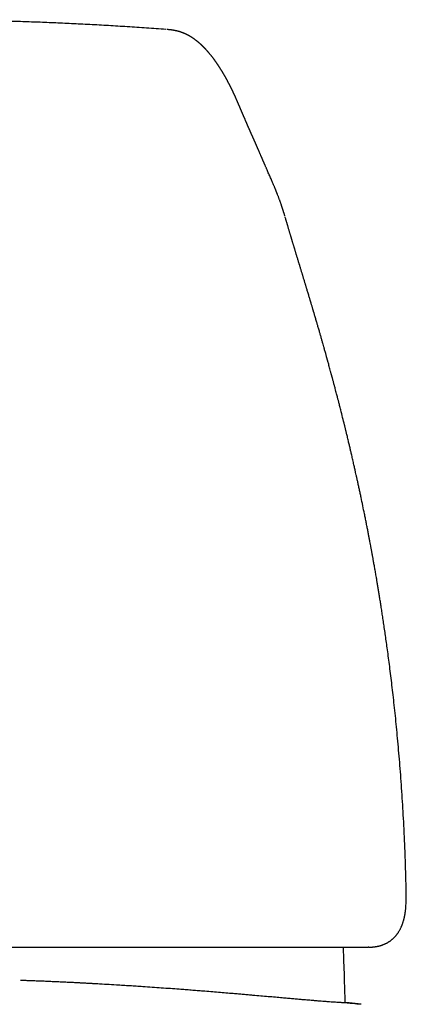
# Model space of a CAD drawing. Header units: millimetres. Extents: x 8 to 732, y 12 to 744.
# Tile 10 of 11: x 414 to 433, y 695 to 744. Entities that reach past the tile are written whole.
import ezdxf

# ---------------------------------------------------------------- set-up
doc = ezdxf.new("R2010")
doc.units = ezdxf.units.MM

msp = doc.modelspace()

# ---------------------------------------------------------------- linework, layer by layer
at = {"color": 7, "linetype": 'Continuous', "lineweight": 30}
for p, q in [((424.485, 739.859), (424.487, 739.856)), ((426.932, 733.968), (426.932, 733.97)), ((432.942, 699.703), (432.956, 699.931)), ((432.96, 700.298), (432.96, 700.301)), ((429.839, 697.637), (429.837, 697.695)), ((431.091, 697.695), (431.07, 697.695)), ((430.724, 694.86), (430.114, 694.929))]:
    msp.add_line(p, q, dxfattribs=at)
for points, knots in [([(421.015, 743.248), (420.694, 743.272), (420.056, 743.319), (419.104, 743.382), (418.164, 743.44), (417.239, 743.491), (416.329, 743.537), (415.434, 743.578), (414.554, 743.613), (413.69, 743.644), (412.84, 743.669), (412.006, 743.691), (411.192, 743.707), (410.398, 743.72), (409.623, 743.729), (408.863, 743.734), (408.362, 743.735), (408.114, 743.735)], [0, 0, 0, 0, 0.0744331, 0.1483143, 0.2210315, 0.2925872, 0.3629843, 0.4322259, 0.5003159, 0.5672585, 0.6330582, 0.6977203, 0.7612505, 0.8225502, 0.8827704, 0.9419178, 1, 1, 1, 1]), ([(424.487, 739.861), (424.483, 739.869), (424.475, 739.888), (424.461, 739.918), (424.447, 739.95), (424.434, 739.978), (424.422, 740.004), (424.411, 740.028), (424.401, 740.048), (424.393, 740.065), (424.387, 740.08), (424.38, 740.093), (424.374, 740.106), (424.367, 740.12), (424.361, 740.135), (424.352, 740.153), (424.34, 740.177), (424.327, 740.206), (424.312, 740.236), (424.298, 740.265), (424.285, 740.292), (424.272, 740.317), (424.261, 740.339), (424.252, 740.359), (424.243, 740.377), (424.233, 740.396), (424.223, 740.416), (424.213, 740.437), (424.201, 740.46), (424.189, 740.484), (424.177, 740.507), (424.165, 740.53), (424.154, 740.552), (424.144, 740.572), (424.134, 740.591), (424.125, 740.608), (424.116, 740.624), (424.108, 740.641), (424.098, 740.659), (424.087, 740.679), (424.075, 740.701), (424.062, 740.726), (424.049, 740.751), (424.035, 740.776), (424.021, 740.801), (424.007, 740.827), (423.993, 740.853), (423.979, 740.878), (423.964, 740.903), (423.949, 740.93), (423.933, 740.959), (423.915, 740.989), (423.897, 741.021), (423.878, 741.053), (423.862, 741.08), (423.849, 741.103), (423.838, 741.12), (423.829, 741.136), (423.821, 741.15), (423.813, 741.162), (423.807, 741.173), (423.801, 741.183), (423.794, 741.193), (423.786, 741.206), (423.778, 741.22), (423.768, 741.236), (423.758, 741.253), (423.747, 741.269), (423.737, 741.285), (423.727, 741.301), (423.718, 741.316), (423.707, 741.332), (423.696, 741.349), (423.685, 741.367), (423.674, 741.384), (423.664, 741.399), (423.654, 741.416), (423.642, 741.433), (423.631, 741.45), (423.619, 741.468), (423.606, 741.487), (423.593, 741.506), (423.581, 741.525), (423.569, 741.542), (423.558, 741.558), (423.547, 741.574), (423.537, 741.588), (423.527, 741.602), (423.517, 741.617), (423.506, 741.633), (423.493, 741.651), (423.479, 741.671), (423.464, 741.692), (423.448, 741.713), (423.433, 741.734), (423.419, 741.754), (423.404, 741.773), (423.39, 741.792), (423.376, 741.811), (423.362, 741.83), (423.347, 741.849), (423.333, 741.867), (423.319, 741.886), (423.305, 741.904), (423.29, 741.923), (423.274, 741.942), (423.258, 741.963), (423.238, 741.987), (423.216, 742.014), (423.19, 742.045), (423.165, 742.075), (423.144, 742.099), (423.128, 742.118), (423.117, 742.131), (423.105, 742.144), (423.094, 742.157), (423.082, 742.17), (423.071, 742.183), (423.058, 742.198), (423.044, 742.213), (423.029, 742.23), (423.012, 742.248), (422.996, 742.265), (422.982, 742.28), (422.971, 742.292), (422.961, 742.302), (422.952, 742.312), (422.944, 742.32), (422.937, 742.328), (422.93, 742.335), (422.922, 742.343), (422.914, 742.351), (422.905, 742.361), (422.895, 742.371), (422.884, 742.381), (422.873, 742.392), (422.861, 742.404), (422.848, 742.417), (422.836, 742.429), (422.824, 742.44), (422.814, 742.45), (422.803, 742.46), (422.791, 742.471), (422.778, 742.484), (422.765, 742.496), (422.752, 742.508), (422.739, 742.52), (422.726, 742.532), (422.711, 742.545), (422.696, 742.558), (422.681, 742.571), (422.666, 742.584), (422.652, 742.596), (422.639, 742.607), (422.628, 742.617), (422.616, 742.626), (422.605, 742.636), (422.594, 742.645), (422.582, 742.654), (422.571, 742.663), (422.559, 742.672), (422.546, 742.683), (422.531, 742.694), (422.516, 742.706), (422.498, 742.72), (422.479, 742.734), (422.459, 742.748), (422.441, 742.762), (422.424, 742.774), (422.404, 742.788), (422.382, 742.803), (422.357, 742.82), (422.329, 742.838), (422.298, 742.859), (422.264, 742.88), (422.231, 742.899), (422.204, 742.915), (422.183, 742.927), (422.165, 742.937), (422.147, 742.947), (422.127, 742.958), (422.105, 742.969), (422.082, 742.981), (422.059, 742.993), (422.035, 743.005), (422.011, 743.016), (421.986, 743.028), (421.962, 743.039), (421.939, 743.048), (421.919, 743.057), (421.902, 743.064), (421.887, 743.07), (421.874, 743.075), (421.862, 743.08), (421.85, 743.085), (421.837, 743.09), (421.823, 743.095), (421.807, 743.101), (421.787, 743.108), (421.764, 743.116), (421.738, 743.125), (421.712, 743.133), (421.686, 743.141), (421.663, 743.148), (421.641, 743.154), (421.622, 743.159), (421.604, 743.164), (421.588, 743.168), (421.573, 743.172), (421.556, 743.176), (421.538, 743.18), (421.518, 743.185), (421.495, 743.19), (421.472, 743.194), (421.448, 743.199), (421.427, 743.203), (421.408, 743.206), (421.392, 743.209), (421.379, 743.211), (421.365, 743.213), (421.351, 743.216), (421.332, 743.218), (421.308, 743.222), (421.278, 743.226), (421.246, 743.229), (421.204, 743.234), (421.155, 743.239), (421.106, 743.243), (421.072, 743.245), (421.058, 743.246)], [0, 0, 0, 0, 0.004901, 0.011778, 0.018125, 0.023942, 0.02923, 0.033988, 0.038217, 0.041563, 0.044482, 0.047109, 0.049816, 0.052626, 0.055537, 0.05855, 0.064183, 0.070141, 0.076423, 0.082636, 0.088383, 0.093664, 0.098479, 0.10231, 0.106016, 0.110014, 0.114315, 0.118918, 0.123823, 0.129028, 0.134176, 0.13925, 0.143999, 0.148421, 0.152517, 0.156287, 0.159751, 0.163305, 0.167346, 0.171874, 0.176889, 0.182392, 0.188287, 0.193996, 0.199422, 0.20584, 0.21181, 0.217412, 0.223311, 0.229652, 0.236435, 0.243662, 0.251219, 0.258922, 0.266768, 0.271235, 0.27551, 0.279369, 0.282812, 0.285838, 0.288449, 0.290643, 0.29332, 0.296448, 0.300027, 0.304058, 0.30854, 0.312379, 0.316493, 0.32058, 0.32446, 0.328132, 0.333214, 0.337837, 0.342001, 0.34589, 0.350175, 0.354918, 0.359349, 0.364117, 0.369221, 0.374506, 0.379488, 0.384133, 0.388442, 0.392793, 0.396736, 0.400389, 0.404363, 0.408744, 0.413836, 0.419386, 0.425395, 0.43152, 0.437287, 0.442694, 0.448604, 0.454014, 0.459292, 0.465136, 0.470231, 0.4757, 0.481297, 0.486691, 0.491881, 0.498369, 0.504507, 0.510356, 0.52025, 0.529665, 0.538899, 0.548343, 0.552609, 0.556843, 0.561045, 0.565214, 0.569351, 0.57351, 0.5781, 0.583095, 0.588584, 0.594566, 0.601041, 0.60527, 0.609179, 0.612717, 0.615886, 0.618685, 0.621113, 0.623403, 0.625952, 0.628767, 0.631848, 0.635133, 0.638674, 0.642472, 0.646303, 0.650888, 0.655043, 0.658767, 0.66206, 0.664956, 0.668835, 0.67302, 0.677512, 0.681168, 0.685044, 0.68914, 0.693457, 0.697995, 0.702713, 0.707168, 0.711242, 0.714934, 0.718246, 0.721334, 0.72445, 0.727597, 0.730775, 0.733732, 0.736954, 0.74051, 0.744402, 0.748628, 0.75314, 0.758507, 0.763503, 0.768128, 0.772415, 0.776719, 0.782529, 0.788537, 0.794711, 0.802805, 0.810601, 0.817983, 0.824844, 0.828532, 0.832185, 0.836096, 0.840277, 0.844729, 0.84945, 0.854561, 0.858931, 0.863614, 0.868594, 0.87336, 0.877663, 0.881501, 0.884876, 0.887535, 0.889813, 0.891922, 0.894149, 0.896497, 0.898965, 0.901554, 0.905311, 0.90934, 0.913772, 0.918616, 0.922763, 0.926733, 0.930374, 0.933684, 0.936664, 0.939269, 0.941565, 0.944068, 0.947082, 0.950038, 0.953362, 0.95704, 0.96058, 0.963724, 0.966473, 0.968702, 0.97058, 0.972247, 0.974113, 0.976205, 0.979203, 0.98257, 0.986248, 0.989985, 0.993763, 0.997593, 1, 1, 1, 1]), ([(426.924, 733.996), (426.92, 734.01), (426.912, 734.037), (426.901, 734.075), (426.89, 734.109), (426.881, 734.139), (426.873, 734.165), (426.867, 734.186), (426.861, 734.203), (426.857, 734.217), (426.853, 734.23), (426.848, 734.246), (426.841, 734.269), (426.831, 734.298), (426.821, 734.33), (426.81, 734.363), (426.8, 734.394), (426.791, 734.422), (426.783, 734.446), (426.775, 734.469), (426.768, 734.491), (426.757, 734.522), (426.744, 734.562), (426.727, 734.61), (426.711, 734.656), (426.695, 734.702), (426.678, 734.748), (426.661, 734.796), (426.642, 734.846), (426.623, 734.898), (426.602, 734.954), (426.579, 735.013), (426.558, 735.066), (426.54, 735.112), (426.526, 735.147), (426.514, 735.178), (426.503, 735.205), (426.493, 735.229), (426.484, 735.252), (426.475, 735.276), (426.462, 735.306), (426.447, 735.342), (426.43, 735.384), (426.413, 735.427), (426.39, 735.48), (426.363, 735.545), (426.33, 735.622), (426.296, 735.702), (426.258, 735.789), (426.217, 735.885), (426.172, 735.988), (426.127, 736.091), (426.084, 736.19), (426.048, 736.272), (426.018, 736.339), (425.995, 736.391), (425.972, 736.445), (425.951, 736.492), (425.933, 736.533), (425.919, 736.567), (425.905, 736.598), (425.893, 736.627), (425.882, 736.652), (425.872, 736.674), (425.863, 736.695), (425.854, 736.715), (425.845, 736.737), (425.835, 736.76), (425.825, 736.785), (425.813, 736.812), (425.799, 736.843), (425.786, 736.875), (425.772, 736.907), (425.759, 736.937), (425.746, 736.967), (425.73, 737.005), (425.711, 737.049), (425.691, 737.095), (425.673, 737.138), (425.655, 737.179), (425.636, 737.222), (425.621, 737.258), (425.609, 737.285), (425.599, 737.306), (425.59, 737.329), (425.579, 737.353), (425.568, 737.379), (425.557, 737.403), (425.547, 737.426), (425.537, 737.448), (425.528, 737.47), (425.518, 737.492), (425.507, 737.516), (425.495, 737.544), (425.481, 737.574), (425.468, 737.604), (425.456, 737.631), (425.445, 737.655), (425.434, 737.679), (425.423, 737.705), (425.411, 737.731), (425.399, 737.758), (425.389, 737.781), (425.379, 737.803), (425.37, 737.822), (425.362, 737.841), (425.353, 737.86), (425.344, 737.881), (425.333, 737.906), (425.321, 737.933), (425.308, 737.962), (425.295, 737.991), (425.282, 738.019), (425.271, 738.045), (425.259, 738.072), (425.247, 738.1), (425.235, 738.127), (425.223, 738.153), (425.212, 738.178), (425.201, 738.204), (425.189, 738.232), (425.176, 738.261), (425.163, 738.29), (425.151, 738.319), (425.139, 738.346), (425.126, 738.375), (425.113, 738.406), (425.098, 738.44), (425.084, 738.473), (425.07, 738.506), (425.056, 738.538), (425.043, 738.568), (425.03, 738.598), (425.017, 738.629), (425.002, 738.662), (424.987, 738.699), (424.97, 738.738), (424.954, 738.774), (424.941, 738.806), (424.93, 738.831), (424.92, 738.855), (424.91, 738.877), (424.902, 738.896), (424.894, 738.914), (424.888, 738.93), (424.882, 738.944), (424.876, 738.958), (424.87, 738.971), (424.863, 738.987), (424.856, 739.004), (424.848, 739.023), (424.839, 739.044), (424.83, 739.066), (424.82, 739.089), (424.809, 739.113), (424.799, 739.138), (424.789, 739.162), (424.779, 739.184), (424.769, 739.207), (424.759, 739.231), (424.75, 739.253), (424.741, 739.274), (424.733, 739.293), (424.725, 739.31), (424.718, 739.328), (424.71, 739.346), (424.702, 739.365), (424.693, 739.385), (424.684, 739.407), (424.674, 739.43), (424.664, 739.452), (424.655, 739.473), (424.647, 739.493), (424.639, 739.511), (424.633, 739.524), (424.629, 739.534), (424.625, 739.542), (424.621, 739.551), (424.617, 739.562), (424.611, 739.575), (424.604, 739.591), (424.595, 739.611), (424.584, 739.636), (424.572, 739.663), (424.559, 739.694), (424.544, 739.727), (424.529, 739.762), (424.512, 739.8), (424.498, 739.831), (424.489, 739.85), (424.487, 739.856)], [0, 0, 0, 0, 0.005285, 0.010171, 0.014532, 0.018369, 0.021682, 0.024326, 0.026505, 0.028219, 0.029669, 0.031266, 0.034513, 0.038267, 0.042528, 0.047045, 0.05116, 0.054841, 0.058086, 0.060956, 0.063879, 0.066943, 0.073365, 0.08006, 0.086206, 0.09241, 0.098672, 0.105174, 0.112097, 0.119306, 0.126936, 0.13514, 0.143953, 0.149508, 0.154493, 0.158905, 0.162744, 0.166024, 0.169237, 0.172633, 0.176213, 0.182209, 0.188409, 0.194554, 0.200645, 0.211657, 0.223306, 0.235337, 0.247416, 0.2632, 0.279209, 0.295225, 0.311011, 0.326444, 0.334731, 0.34312, 0.351847, 0.360913, 0.366724, 0.37225, 0.377431, 0.382269, 0.386763, 0.390124, 0.3935, 0.396924, 0.4004, 0.404165, 0.408344, 0.412935, 0.41788, 0.423723, 0.428935, 0.433559, 0.438408, 0.44378, 0.452424, 0.460011, 0.466454, 0.473261, 0.480355, 0.4873, 0.49038, 0.493743, 0.497395, 0.501335, 0.505557, 0.509626, 0.513287, 0.516843, 0.520148, 0.523773, 0.527742, 0.532055, 0.537812, 0.542949, 0.547373, 0.551135, 0.555103, 0.559587, 0.564588, 0.569051, 0.573172, 0.576951, 0.580387, 0.583499, 0.586841, 0.590675, 0.595, 0.600059, 0.60555, 0.610904, 0.616038, 0.620952, 0.625646, 0.631261, 0.636438, 0.641178, 0.645765, 0.650787, 0.656264, 0.661843, 0.667602, 0.673103, 0.678336, 0.6833, 0.69019, 0.696756, 0.703249, 0.709669, 0.716016, 0.722312, 0.72785, 0.734015, 0.740807, 0.748227, 0.756274, 0.764949, 0.770355, 0.7757, 0.780635, 0.785158, 0.78927, 0.792971, 0.79626, 0.799137, 0.801926, 0.804745, 0.807969, 0.811599, 0.815634, 0.820074, 0.82492, 0.829719, 0.834859, 0.84025, 0.845435, 0.850345, 0.854982, 0.86035, 0.865298, 0.869825, 0.873931, 0.877618, 0.881347, 0.885462, 0.889571, 0.894005, 0.898762, 0.903843, 0.908844, 0.913379, 0.917965, 0.921947, 0.925326, 0.926815, 0.928548, 0.930647, 0.933111, 0.93594, 0.939135, 0.944006, 0.949536, 0.955728, 0.96258, 0.970094, 0.978118, 0.98678, 0.996081, 1, 1, 1, 1]), ([(432.96, 700.304), (432.958, 700.397), (432.949, 700.752), (432.935, 701.36), (432.91, 702.118), (432.882, 702.852), (432.849, 703.562), (432.812, 704.254), (432.772, 704.93), (432.728, 705.592), (432.682, 706.238), (432.633, 706.865), (432.581, 707.471), (432.529, 708.058), (432.474, 708.625), (432.419, 709.173), (432.363, 709.7), (432.306, 710.208), (432.249, 710.697), (432.193, 711.165), (432.136, 711.614), (432.081, 712.044), (432.027, 712.443), (431.976, 712.813), (431.928, 713.155), (431.881, 713.481), (431.835, 713.79), (431.791, 714.083), (431.749, 714.357), (431.709, 714.613), (431.672, 714.85), (431.636, 715.073), (431.602, 715.285), (431.568, 715.487), (431.536, 715.682), (431.504, 715.869), (431.47, 716.072), (431.433, 716.287), (431.393, 716.512), (431.362, 716.688), (431.338, 716.82), (431.322, 716.911), (431.306, 716.997), (431.293, 717.074), (431.282, 717.134), (431.274, 717.178), (431.267, 717.217), (431.258, 717.264), (431.247, 717.325), (431.234, 717.395), (431.219, 717.473), (431.201, 717.571), (431.179, 717.692), (431.151, 717.837), (431.121, 717.996), (431.087, 718.17), (431.051, 718.361), (431.011, 718.565), (430.969, 718.777), (430.926, 718.99), (430.87, 719.268), (430.8, 719.61), (430.729, 719.949), (430.672, 720.219), (430.629, 720.421), (430.586, 720.617), (430.546, 720.804), (430.508, 720.974), (430.474, 721.126), (430.447, 721.249), (430.425, 721.35), (430.405, 721.438), (430.382, 721.536), (430.358, 721.645), (430.331, 721.761), (430.304, 721.882), (430.276, 722), (430.251, 722.111), (430.228, 722.211), (430.206, 722.304), (430.185, 722.392), (430.164, 722.482), (430.142, 722.574), (430.119, 722.671), (430.096, 722.77), (430.07, 722.878), (430.044, 722.987), (430.019, 723.091), (429.997, 723.179), (429.981, 723.246), (429.97, 723.293), (429.961, 723.33), (429.951, 723.37), (429.939, 723.419), (429.924, 723.478), (429.908, 723.546), (429.865, 723.718), (429.797, 723.992), (429.725, 724.278), (429.674, 724.477), (429.647, 724.583), (429.623, 724.676), (429.603, 724.756), (429.584, 724.83), (429.565, 724.9), (429.546, 724.976), (429.523, 725.063), (429.496, 725.167), (429.463, 725.291), (429.427, 725.431), (429.394, 725.553), (429.367, 725.654), (429.347, 725.73), (429.326, 725.808), (429.306, 725.882), (429.289, 725.947), (429.276, 725.995), (429.266, 726.031), (429.258, 726.062), (429.248, 726.1), (429.234, 726.15), (429.218, 726.209), (429.195, 726.295), (429.166, 726.399), (429.134, 726.518), (429.104, 726.626), (429.078, 726.721), (429.058, 726.792), (429.044, 726.842), (429.035, 726.874), (429.028, 726.901), (429.021, 726.926), (429.013, 726.954), (429.002, 726.993), (428.988, 727.044), (428.972, 727.102), (428.951, 727.176), (428.928, 727.258), (428.904, 727.344), (428.882, 727.422), (428.856, 727.516), (428.822, 727.635), (428.779, 727.784), (428.734, 727.945), (428.686, 728.109), (428.645, 728.251), (428.611, 728.369), (428.584, 728.461), (428.56, 728.546), (428.536, 728.628), (428.512, 728.712), (428.486, 728.801), (428.458, 728.893), (428.432, 728.984), (428.406, 729.072), (428.385, 729.143), (428.369, 729.196), (428.358, 729.233), (428.348, 729.266), (428.339, 729.298), (428.328, 729.334), (428.314, 729.383), (428.296, 729.444), (428.276, 729.512), (428.257, 729.574), (428.241, 729.627), (428.226, 729.678), (428.212, 729.725), (428.197, 729.775), (428.181, 729.829), (428.161, 729.895), (428.138, 729.974), (428.111, 730.061), (428.083, 730.154), (428.056, 730.246), (428.031, 730.328), (428.009, 730.4), (427.99, 730.463), (427.972, 730.523), (427.954, 730.582), (427.936, 730.642), (427.917, 730.707), (427.895, 730.777), (427.872, 730.853), (427.85, 730.926), (427.83, 730.992), (427.813, 731.049), (427.796, 731.104), (427.779, 731.159), (427.76, 731.221), (427.741, 731.286), (427.72, 731.354), (427.697, 731.428), (427.675, 731.503), (427.653, 731.574), (427.633, 731.641), (427.611, 731.711), (427.588, 731.787), (427.564, 731.865), (427.541, 731.942), (427.518, 732.016), (427.497, 732.086), (427.478, 732.148), (427.46, 732.207), (427.443, 732.265), (427.427, 732.316), (427.414, 732.358), (427.405, 732.39), (427.394, 732.426), (427.381, 732.468), (427.367, 732.515), (427.352, 732.564), (427.337, 732.614), (427.321, 732.667), (427.305, 732.72), (427.29, 732.768), (427.278, 732.807), (427.27, 732.836), (427.262, 732.861), (427.254, 732.888), (427.242, 732.928), (427.227, 732.978), (427.21, 733.035), (427.194, 733.087), (427.179, 733.136), (427.163, 733.19), (427.144, 733.253), (427.124, 733.322), (427.104, 733.388), (427.085, 733.451), (427.067, 733.511), (427.052, 733.563), (427.039, 733.608), (427.026, 733.65), (427.013, 733.694), (427.001, 733.736), (426.99, 733.773), (426.979, 733.809), (426.965, 733.859), (426.95, 733.907), (426.94, 733.941), (426.937, 733.951)], [0, 0, 0, 0, 0.007789, 0.029486, 0.050639, 0.070885, 0.090606, 0.109804, 0.128479, 0.146995, 0.164968, 0.182397, 0.199282, 0.215624, 0.231423, 0.246679, 0.261393, 0.275565, 0.289194, 0.302282, 0.314828, 0.326833, 0.338296, 0.348329, 0.357907, 0.36703, 0.375698, 0.383912, 0.391672, 0.398754, 0.40541, 0.411641, 0.41753, 0.423209, 0.428679, 0.433941, 0.438994, 0.445739, 0.452072, 0.457993, 0.460641, 0.463198, 0.465663, 0.467917, 0.469711, 0.470705, 0.471634, 0.472976, 0.474726, 0.476714, 0.478917, 0.481335, 0.485009, 0.48909, 0.493577, 0.498471, 0.503871, 0.509694, 0.51576, 0.521783, 0.52776, 0.539363, 0.550785, 0.556543, 0.562255, 0.56792, 0.57328, 0.578113, 0.58242, 0.586228, 0.588586, 0.590976, 0.5938, 0.596942, 0.600251, 0.603729, 0.607276, 0.610329, 0.613176, 0.615816, 0.61825, 0.62074, 0.623527, 0.626153, 0.628998, 0.632063, 0.635346, 0.638417, 0.640945, 0.642929, 0.644105, 0.645018, 0.646132, 0.64753, 0.649213, 0.65118, 0.653427, 0.663987, 0.67479, 0.678163, 0.681206, 0.683889, 0.686212, 0.688174, 0.690278, 0.692333, 0.694804, 0.697785, 0.701449, 0.705539, 0.710003, 0.712151, 0.714377, 0.716679, 0.718971, 0.720876, 0.722352, 0.72321, 0.723967, 0.725076, 0.726561, 0.728407, 0.730305, 0.734135, 0.737641, 0.740822, 0.743671, 0.746058, 0.747171, 0.748126, 0.74892, 0.749555, 0.750309, 0.751456, 0.753006, 0.754885, 0.756702, 0.759647, 0.76221, 0.764439, 0.766638, 0.770728, 0.775239, 0.78019, 0.785392, 0.790288, 0.793331, 0.796257, 0.798895, 0.80126, 0.803852, 0.806798, 0.809619, 0.812597, 0.815422, 0.818068, 0.819353, 0.820527, 0.821589, 0.822541, 0.82359, 0.825038, 0.827296, 0.829592, 0.831613, 0.833359, 0.834847, 0.836548, 0.838043, 0.839736, 0.842, 0.844617, 0.847578, 0.850849, 0.854007, 0.856903, 0.859305, 0.861407, 0.863428, 0.865454, 0.867602, 0.869762, 0.872273, 0.8751, 0.877775, 0.880152, 0.882208, 0.883941, 0.886093, 0.88831, 0.890707, 0.893356, 0.896039, 0.898994, 0.901621, 0.904026, 0.906694, 0.909649, 0.912831, 0.915811, 0.918758, 0.921574, 0.924085, 0.926257, 0.928627, 0.931119, 0.932496, 0.933656, 0.935063, 0.93683, 0.938832, 0.940851, 0.942913, 0.945071, 0.94737, 0.949497, 0.951191, 0.952217, 0.953111, 0.954265, 0.955705, 0.958156, 0.960601, 0.962885, 0.964879, 0.966869, 0.96985, 0.972949, 0.975736, 0.978448, 0.981137, 0.983601, 0.985234, 0.98709, 0.989148, 0.991026, 0.992603, 0.994093, 0.995916, 0.998777, 1, 1, 1, 1]), ([(432.956, 699.95), (432.957, 699.972), (432.959, 700.019), (432.96, 700.088), (432.961, 700.154), (432.961, 700.213), (432.961, 700.259), (432.96, 700.287), (432.96, 700.298)], [0, 0, 0, 0, 0.191092, 0.409604, 0.602597, 0.770151, 0.912337, 1, 1, 1, 1]), ([(431.091, 697.695), (431.109, 697.695), (431.144, 697.696), (431.191, 697.698), (431.232, 697.7), (431.267, 697.702), (431.296, 697.705), (431.321, 697.707), (431.345, 697.71), (431.369, 697.713), (431.395, 697.716), (431.422, 697.72), (431.452, 697.725), (431.482, 697.73), (431.511, 697.736), (431.537, 697.741), (431.561, 697.746), (431.585, 697.751), (431.612, 697.758), (431.642, 697.766), (431.672, 697.774), (431.699, 697.782), (431.723, 697.79), (431.745, 697.797), (431.769, 697.805), (431.799, 697.816), (431.835, 697.83), (431.873, 697.846), (431.911, 697.863), (431.95, 697.881), (431.987, 697.9), (432.021, 697.919), (432.051, 697.936), (432.077, 697.952), (432.1, 697.966), (432.12, 697.979), (432.141, 697.993), (432.163, 698.009), (432.188, 698.027), (432.217, 698.049), (432.248, 698.074), (432.279, 698.1), (432.307, 698.125), (432.333, 698.15), (432.359, 698.175), (432.384, 698.201), (432.407, 698.225), (432.428, 698.25), (432.45, 698.275), (432.475, 698.305), (432.5, 698.338), (432.525, 698.372), (432.552, 698.411), (432.58, 698.454), (432.609, 698.502), (432.635, 698.546), (432.658, 698.59), (432.679, 698.632), (432.7, 698.677), (432.719, 698.719), (432.734, 698.756), (432.747, 698.786), (432.759, 698.817), (432.774, 698.86), (432.792, 698.912), (432.811, 698.97), (432.825, 699.019), (432.837, 699.063), (432.848, 699.105), (432.858, 699.148), (432.868, 699.193), (432.876, 699.231), (432.883, 699.263), (432.887, 699.286), (432.891, 699.31), (432.896, 699.334), (432.9, 699.358), (432.904, 699.383), (432.909, 699.413), (432.914, 699.452), (432.921, 699.5), (432.928, 699.559), (432.935, 699.627), (432.939, 699.676), (432.942, 699.703)], [0, 0, 0, 0, 0.0191302, 0.0359668, 0.0505114, 0.0627655, 0.0728459, 0.0816776, 0.0897098, 0.0969467, 0.1043535, 0.1132502, 0.1235024, 0.1346847, 0.1447698, 0.153495, 0.1609028, 0.1687507, 0.1779619, 0.1885371, 0.1995854, 0.2092148, 0.2173628, 0.2242275, 0.231623, 0.2433728, 0.2569024, 0.2710414, 0.2853046, 0.2999547, 0.3144354, 0.3275856, 0.339288, 0.3498031, 0.3579827, 0.366172, 0.3743711, 0.3832839, 0.3938754, 0.4061516, 0.4201046, 0.4340515, 0.4467162, 0.4580985, 0.4711898, 0.4833106, 0.4947189, 0.5047967, 0.5161563, 0.5291638, 0.5437445, 0.5581504, 0.5716446, 0.5910513, 0.6095197, 0.6279702, 0.6426828, 0.658267, 0.6748126, 0.6918667, 0.7036842, 0.713778, 0.7238191, 0.7363029, 0.757967, 0.7776008, 0.7937354, 0.8070497, 0.8204566, 0.8342895, 0.848535, 0.8629694, 0.8702696, 0.8775946, 0.8849022, 0.8921789, 0.8994248, 0.9066454, 0.9150775, 0.9268411, 0.941213, 0.958195, 0.9777896, 1, 1, 1, 1]), ([(408.114, 697.695), (408.314, 697.695), (408.713, 697.695), (409.311, 697.695), (409.908, 697.695), (410.505, 697.695), (411.102, 697.695), (411.695, 697.695), (412.304, 697.695), (412.926, 697.695), (413.565, 697.695), (414.2, 697.695), (414.832, 697.695), (415.471, 697.695), (416.115, 697.695), (416.764, 697.695), (417.407, 697.695), (418.043, 697.695), (418.672, 697.695), (419.28, 697.695), (419.869, 697.695), (420.437, 697.695), (420.996, 697.695), (421.548, 697.695), (422.101, 697.695), (422.654, 697.695), (423.206, 697.695), (423.745, 697.695), (424.273, 697.695), (424.787, 697.695), (425.279, 697.695), (425.749, 697.695), (426.196, 697.695), (426.63, 697.695), (427.05, 697.695), (427.467, 697.695), (427.878, 697.695), (428.281, 697.695), (428.667, 697.695), (429.036, 697.695), (429.389, 697.695), (429.72, 697.695), (430.028, 697.695), (430.314, 697.695), (430.583, 697.695), (430.837, 697.695), (430.992, 697.695), (431.07, 697.695)], [0, 0, 0, 0, 0.0200225, 0.0400422, 0.0600724, 0.0801266, 0.1002183, 0.1203608, 0.1403142, 0.162183, 0.1840704, 0.2059932, 0.2279678, 0.2500107, 0.2732017, 0.296399, 0.3196212, 0.3428868, 0.3662144, 0.3895451, 0.4115086, 0.4334756, 0.455461, 0.4774799, 0.4995471, 0.522909, 0.5462453, 0.569574, 0.592913, 0.6162805, 0.6396562, 0.6616506, 0.6836168, 0.7055698, 0.7275246, 0.7494963, 0.7729049, 0.7962558, 0.8195673, 0.8428578, 0.8661459, 0.8895988, 0.9117416, 0.9338369, 0.9559008, 0.9779498, 1, 1, 1, 1]), ([(429.927, 694.933), (429.914, 695.375), (429.888, 696.276), (429.856, 697.177), (429.839, 697.637)], [0, 0, 0, 0, 0.4901202, 1, 1, 1, 1]), ([(417.633, 695.87), (417.633, 695.87), (417.633, 695.87), (417.632, 695.87), (417.628, 695.87), (417.622, 695.871), (417.612, 695.871), (417.6, 695.872), (417.586, 695.873), (417.568, 695.874), (417.546, 695.875), (417.52, 695.877), (417.491, 695.878), (417.458, 695.88), (417.422, 695.882), (417.382, 695.884), (417.339, 695.887), (417.297, 695.889), (417.254, 695.891), (417.211, 695.894), (417.154, 695.897), (417.079, 695.901), (416.984, 695.906), (416.869, 695.912), (416.736, 695.919), (416.587, 695.927), (416.429, 695.935), (416.267, 695.943), (416.069, 695.952), (415.835, 695.963), (415.564, 695.975), (415.296, 695.987), (415.03, 695.998), (414.767, 696.009), (414.506, 696.019), (414.255, 696.029), (414.015, 696.037), (413.862, 696.043), (413.786, 696.045)], [0, 0, 0, 0, 0.000882, 0.039937, 0.076339, 0.110207, 0.141655, 0.170794, 0.19773, 0.222567, 0.24837, 0.271736, 0.292809, 0.311736, 0.328675, 0.343801, 0.357321, 0.369484, 0.377462, 0.386453, 0.397004, 0.411811, 0.429815, 0.45105, 0.475538, 0.503292, 0.532765, 0.561846, 0.590553, 0.638773, 0.686164, 0.732888, 0.779109, 0.824996, 0.870723, 0.916471, 0.958587, 1, 1, 1, 1]), ([(417.265, 695.889), (417.216, 695.891), (417.005, 695.903), (416.744, 695.916), (416.531, 695.926), (416.483, 695.929)], [0, 0, 0, 0, 0.191205, 0.818248, 1, 1, 1, 1]), ([(430.114, 694.929), (430.114, 694.929), (430.113, 694.929), (430.103, 694.929), (430.088, 694.929), (430.062, 694.929), (430.024, 694.93), (429.969, 694.932), (429.901, 694.934), (429.828, 694.937), (429.753, 694.941), (429.68, 694.945), (429.6, 694.95), (429.502, 694.956), (429.38, 694.964), (429.231, 694.974), (429.069, 694.986), (428.904, 694.999), (428.739, 695.011), (428.578, 695.024), (428.407, 695.038), (428.22, 695.054), (428.016, 695.071), (427.793, 695.09), (427.56, 695.11), (427.316, 695.132), (427.061, 695.154), (426.775, 695.179), (426.456, 695.207), (426.101, 695.239), (425.731, 695.271), (425.397, 695.3), (425.106, 695.325), (424.864, 695.346), (424.616, 695.368), (424.329, 695.392), (424.001, 695.42), (423.629, 695.45), (423.247, 695.482), (422.892, 695.51), (422.568, 695.536), (422.275, 695.559), (421.978, 695.582), (421.633, 695.608), (421.238, 695.637), (420.79, 695.669), (420.333, 695.701), (419.917, 695.729), (419.545, 695.754), (419.219, 695.775), (418.888, 695.796), (418.51, 695.819), (418.082, 695.844), (417.76, 695.862), (417.593, 695.871), (417.588, 695.871)], [0, 0, 0, 0, 0.014101, 0.029366, 0.044649, 0.059932, 0.081366, 0.102801, 0.124286, 0.145771, 0.161324, 0.176877, 0.192449, 0.208021, 0.230335, 0.252649, 0.27502, 0.297391, 0.315649, 0.333906, 0.352195, 0.370484, 0.391048, 0.411615, 0.432179, 0.452844, 0.473512, 0.494176, 0.519579, 0.544981, 0.570468, 0.595954, 0.611234, 0.626514, 0.641812, 0.65711, 0.678566, 0.700022, 0.721527, 0.743033, 0.758599, 0.774165, 0.78975, 0.805335, 0.827663, 0.849991, 0.872375, 0.89476, 0.910117, 0.925475, 0.94085, 0.956226, 0.977791, 0.999356, 1, 1, 1, 1]), ([(430.597, 694.862), (430.462, 694.878), (430.259, 694.901), (430.055, 694.923), (429.986, 694.931)], [0, 0, 0, 0, 0.661676, 1, 1, 1, 1]), ([(430.719, 694.86), (430.719, 694.86), (430.716, 694.86), (430.695, 694.86), (430.658, 694.861), (430.619, 694.862), (430.6, 694.862)], [0, 0, 0, 0, 0.106316, 0.408215, 0.709861, 1, 1, 1, 1])]:
    msp.add_open_spline(points, degree=3, knots=knots, dxfattribs=at)

doc.saveas('drawing.dxf')
